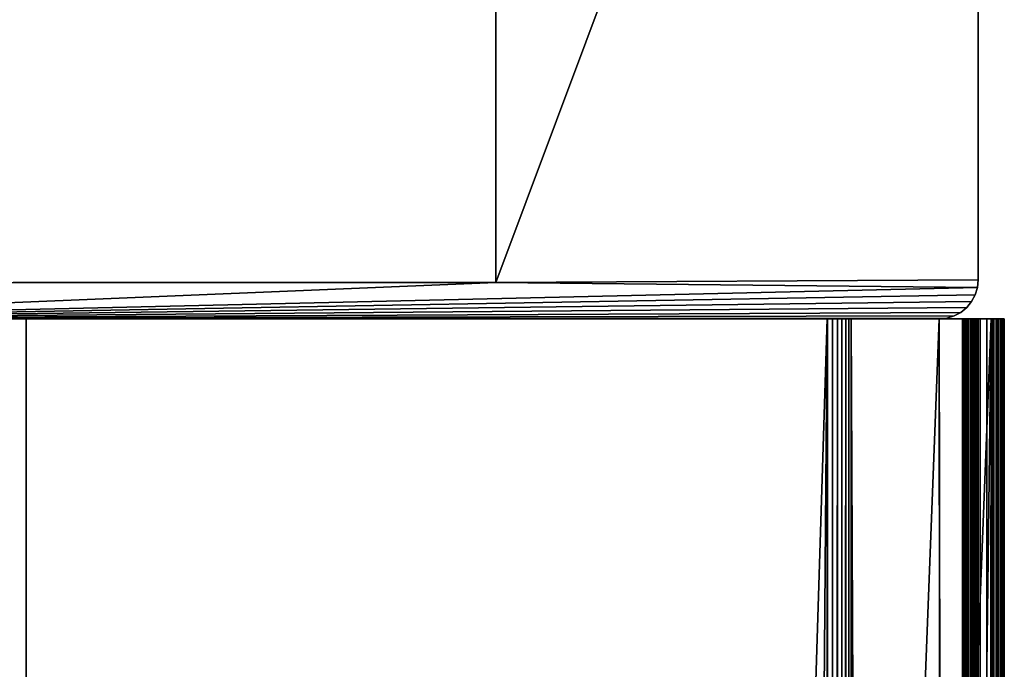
# Model space of a CAD drawing. Header units: metres. Extents: x -59 to 28, y 0 to 1560.
# Tile 116 of 117: x -37 to 1, y 1494 to 1519. Entities that reach past the tile are written whole.
import ezdxf

# ---------------------------------------------------------------- set-up
doc = ezdxf.new("R2010")
doc.units = ezdxf.units.M

msp = doc.modelspace()

# ---------------------------------------------------------------- linework, layer by layer
at = {"layer": 'ELYT3PV150'}
for points in [[(-42.5, 1507.699951, 21), (-42.5, 1507.699951, 1441), (-36.5, 1507.699951, 21)], [(-42.5, 1507.699951, 1441), (-36.5, 1507.699951, 1441), (-36.5, 1507.699951, 21)], [(-42.5, 1006.700745, 21), (-42.5, 1507.699951, 21), (-36.5, 1006.700012, 21)], [(-42.5, 1507.699951, 21), (-36.5, 1507.699951, 21), (-36.5, 1006.700012, 21)], [(-42.5, 1006.700745, 1441), (-36.5, 1006.700012, 1441), (-42.5, 1507.699951, 1441)], [(-36.5, 1006.700012, 1441), (-36.5, 1507.699951, 1441), (-42.5, 1507.699951, 1441)], [(-36.5, 1507.699951, 21), (-36.5, 1507.699951, 1441), (-36.5, 1006.700012, 21)], [(-36.5, 1507.699951, 1441), (-36.5, 1006.700012, 1441), (-36.5, 1006.700012, 21)]]:
    msp.add_3dface(points, dxfattribs=at)
at = {"layer": 'ELYT3PV156'}
for points in [[(0, 1558.5, 1500), (-18.5, 1509.099976, 1500), (0, 1509.199951, 1500)], [(-18.5, 1509.099976, 1500), (0, 1558.5, 1500), (-18.5, 1558.5, 1500)], [(-18.5, 1558.5, 1500), (-18.5, 1558.5), (-18.5, 1509.099976, 1500)], [(-18.5, 1558.5), (-18.5, 1509.099976), (-18.5, 1509.099976, 1500)], [(-18.5, 1509.099976), (0, 1558.5), (0, 1509.199951)], [(-18.5, 1558.5), (0, 1558.5), (-18.5, 1509.099976)], [(0, 1509.199951, 1500), (0, 1509.199951), (0, 1558.5, 1500)], [(0, 1509.199951), (0, 1558.5), (0, 1558.5, 1500)], [(-18.5, 1509.099976, 1500), (-52, 1507.699951, 1500), (-0.028822, 1508.907349, 1500)], [(-37, 1509.099976, 1500), (-52, 1507.699951, 1500), (-18.5, 1509.099976, 1500)], [(-18.5, 1509.099976), (-52, 1507.699951), (-37, 1509.099976)], [(-0.028822, 1508.907349), (-52, 1507.699951), (-18.5, 1509.099976)], [(-0.028822, 1508.907349, 1500), (-52, 1507.699951, 1500), (-0.114181, 1508.625977, 1500)], [(-0.114181, 1508.625977), (-52, 1507.699951), (-0.028822, 1508.907349)], [(-37, 1509.099976), (-37, 1509.099976, 1500), (-18.5, 1509.099976)], [(-37, 1509.099976, 1500), (-18.5, 1509.099976, 1500), (-18.5, 1509.099976)], [(0, 1509.199951, 1500), (-18.5, 1509.099976, 1500), (-0.028822, 1508.907349, 1500)], [(-0.028822, 1508.907349), (-18.5, 1509.099976), (0, 1509.199951)], [(-0.028822, 1508.907349), (-0.028822, 1508.907349, 1500), (-0.114181, 1508.625977)], [(-0.028822, 1508.907349, 1500), (-0.114181, 1508.625977, 1500), (-0.114181, 1508.625977)], [(0, 1509.199951), (0, 1509.199951, 1500), (-0.028822, 1508.907349)], [(0, 1509.199951, 1500), (-0.028822, 1508.907349, 1500), (-0.028822, 1508.907349)], [(-0.114181, 1508.625977, 1500), (-52, 1507.699951, 1500), (-0.252796, 1508.366699, 1500)], [(-0.252796, 1508.366699), (-52, 1507.699951), (-0.114181, 1508.625977)], [(-0.114181, 1508.625977), (-0.114181, 1508.625977, 1500), (-0.252796, 1508.366699)], [(-0.114181, 1508.625977, 1500), (-0.252796, 1508.366699, 1500), (-0.252796, 1508.366699)], [(-0.252796, 1508.366699, 1500), (-52, 1507.699951, 1500), (-0.43934, 1508.139282, 1500)], [(-0.43934, 1508.139282), (-52, 1507.699951), (-0.252796, 1508.366699)], [(-0.43934, 1508.139282, 1500), (-52, 1507.699951, 1500), (-0.666645, 1507.952759, 1500)], [(-0.666645, 1507.952759), (-52, 1507.699951), (-0.43934, 1508.139282)], [(-0.43934, 1508.139282), (-0.43934, 1508.139282, 1500), (-0.666645, 1507.952759)], [(-0.43934, 1508.139282, 1500), (-0.666645, 1507.952759, 1500), (-0.666645, 1507.952759)], [(-0.252796, 1508.366699), (-0.252796, 1508.366699, 1500), (-0.43934, 1508.139282)], [(-0.252796, 1508.366699, 1500), (-0.43934, 1508.139282, 1500), (-0.43934, 1508.139282)], [(-0.666645, 1507.952759, 1500), (-52, 1507.699951, 1500), (-0.925975, 1507.814209, 1500)], [(-0.925975, 1507.814209), (-52, 1507.699951), (-0.666645, 1507.952759)], [(-1.207365, 1507.728882, 1500), (-0.925975, 1507.814209, 1500), (-52, 1507.699951, 1500)], [(-1.207365, 1507.728882), (-52, 1507.699951), (-0.925975, 1507.814209)], [(-0.925975, 1507.814209), (-0.925975, 1507.814209, 1500), (-1.207365, 1507.728882)], [(-0.925975, 1507.814209, 1500), (-1.207365, 1507.728882, 1500), (-1.207365, 1507.728882)], [(-0.666645, 1507.952759), (-0.666645, 1507.952759, 1500), (-0.925975, 1507.814209)], [(-0.666645, 1507.952759, 1500), (-0.925975, 1507.814209, 1500), (-0.925975, 1507.814209)], [(0.5, 1507.699951, 1436), (-57.788193, 52.299999, 1436), (-1.5, 1507.699951, 1436)], [(-57.788193, 52.299999, 1436), (0.5, 1507.699951, 1436), (-18.5, 52.299999, 1436)], [(-1.5, 1507.699951, 1436), (-57.788193, 52.299999, 1436), (-52, 1507.699951, 1436)], [(-52, 1507.699951, 1500), (-52.222115, 52.299999, 1500), (-5.785933, 1507.699951, 1500)], [(-52.222115, 52.299999, 1500), (-18.5, 52.299999, 1500), (-5.785933, 1507.699951, 1500)], [(-5.785933, 1507.699951, 1500), (-1.207365, 1507.728882, 1500), (-52, 1507.699951, 1500)], [(-52, 1507.699951), (-1.207365, 1507.728882), (-48.5, 1507.699951)], [(-52, 1507.699951, 1436), (-1.5, 1507.699951, 17.368767), (-1.5, 1507.699951, 1436)], [(-1.5, 1507.699951, 17.368767), (-52, 1507.699951, 1436), (-48.174313, 1507.699951, 13.285294)], [(-1.207365, 1507.728882), (-1.5, 1507.699951), (-48.5, 1507.699951)], [(-0.5, 52.299999), (-48.5, 1507.699951), (-1.5, 1507.699951)], [(-18.5, 52.299999), (-48.5, 1507.699951), (-1.5, 52.299999)], [(-1.5, 52.299999), (-48.5, 1507.699951), (-0.5, 52.299999)], [(-48.5, 1507.699951), (-18.5, 52.299999), (-48.5, 52.299999)], [(-18.5, 52.299999, 15.88146), (-48.174313, 1507.699951, 13.285294), (-48.174313, 52.299999, 13.285294)], [(-1.5, 52.299999, 17.368767), (-48.174313, 1507.699951, 13.285294), (-18.5, 52.299999, 15.88146)], [(-48.174313, 1507.699951, 13.285294), (0, 52.299999, 17.5), (-1.5, 1507.699951, 17.368767)], [(0, 52.299999, 17.5), (-48.174313, 1507.699951, 13.285294), (-1.5, 52.299999, 17.368767)], [(-5.785933, 1507.699951, 1500), (-18.5, 52.299999, 1500), (-5.785933, 52.299999, 1500)], [(-18.5, 52.299999, 1436), (0.5, 1507.699951, 1436), (-1.5, 52.299999, 1436)], [(-5.777885, 1507.699951, 1500), (-1.207365, 1507.728882, 1500), (-5.785933, 1507.699951, 1500)], [(-5.785933, 1507.699951, 1500), (-5.785933, 52.299999, 1500), (-5.777885, 1507.699951, 1500)], [(-5.785933, 52.299999, 1500), (-5.777885, 52.299999, 1500), (-5.777885, 1507.699951, 1500)], [(-1.207365, 1507.728882, 1500), (-5.777885, 1507.699951, 1500), (-1.5, 1507.699951, 1500)], [(-5.777885, 1507.699951, 1500), (-5.777885, 52.299999, 1500), (-5.585695, 1507.699951, 1499.979736)], [(-5.777885, 52.299999, 1500), (-5.585695, 52.299999, 1499.979736), (-5.585695, 1507.699951, 1499.979736)], [(-5.585695, 1507.699951, 1499.979736), (-1.5, 1507.699951, 1500), (-5.777885, 1507.699951, 1500)], [(-5.585695, 1507.699951, 1499.979736), (-5.585695, 52.299999, 1499.979736), (-5.400982, 1507.699951, 1499.922974)], [(-5.585695, 52.299999, 1499.979736), (-5.400982, 52.299999, 1499.922974), (-5.400982, 1507.699951, 1499.922974)], [(-5.400982, 1507.699951, 1499.922974), (-1.5, 1507.699951, 1500), (-5.585695, 1507.699951, 1499.979736)], [(-5.400982, 1507.699951, 1499.922974), (-5.400982, 52.299999, 1499.922974), (-5.230645, 1507.699951, 1499.831665)], [(-5.400982, 52.299999, 1499.922974), (-5.230645, 52.299999, 1499.831665), (-5.230645, 1507.699951, 1499.831665)], [(-5.230645, 1507.699951, 1499.831665), (-1.5, 1507.699951, 1500), (-5.400982, 1507.699951, 1499.922974)], [(-5.230645, 1507.699951, 1499.831665), (-5.230645, 52.299999, 1499.831665), (-5.081047, 1507.699951, 1499.709351)], [(-5.230645, 52.299999, 1499.831665), (-5.081047, 52.299999, 1499.709351), (-5.081047, 1507.699951, 1499.709351)], [(-5.081047, 1507.699951, 1499.709351), (-1.5, 1507.699951, 1500), (-5.230645, 1507.699951, 1499.831665)], [(-5.081047, 1507.699951, 1499.709351), (-5.081047, 52.299999, 1499.709351), (-4.957773, 1507.699951, 1499.560547)], [(-5.081047, 52.299999, 1499.709351), (-4.957773, 52.299999, 1499.560547), (-4.957773, 1507.699951, 1499.560547)], [(-4.957773, 1507.699951, 1499.560547), (-1.5, 1507.699951, 1500), (-5.081047, 1507.699951, 1499.709351)], [(-4.957773, 1507.699951, 1499.560547), (-4.957773, 52.299999, 1499.560547), (-4.865428, 1507.699951, 1499.390747)], [(-4.957773, 52.299999, 1499.560547), (-4.865428, 52.299999, 1499.390747), (-4.865428, 1507.699951, 1499.390747)], [(-4.865428, 1507.699951, 1499.390747), (-1.5, 1507.699951, 1500), (-4.957773, 1507.699951, 1499.560547)], [(-4.865428, 52.299999, 1499.390747), (-1.5, 52.299999, 1491.46228), (-4.865428, 1507.699951, 1499.390747)], [(-1.5, 52.299999, 1491.46228), (0.920505, 52.299999, 1485.76001), (-4.865428, 1507.699951, 1499.390747)], [(-4.865428, 1507.699951, 1499.390747), (0.920505, 52.299999, 1485.76001), (-1.5, 1507.699951, 1491.46228)], [(-1.5, 1507.699951, 1500), (-4.865428, 1507.699951, 1499.390747), (-1.5, 1507.699951, 1491.46228)], [(-1.5, 1507.699951, 1500), (-1.207365, 1507.728882), (-1.207365, 1507.728882, 1500)], [(-1.5, 1507.699951, 1491.46228), (-1.207365, 1507.728882), (-1.5, 1507.699951, 1500)], [(-1.5, 1507.699951, 1436), (-1.207365, 1507.728882), (-1.5, 1507.699951, 1491.46228)], [(-1.207365, 1507.728882), (-1.5, 1507.699951, 17.368767), (-1.5, 1507.699951)], [(-1.5, 1507.699951, 17.368767), (-1.207365, 1507.728882), (-1.5, 1507.699951, 1436)], [(-1.5, 1507.699951), (-1.5, 1507.699951, 17.368767), (0, 1507.699951, 17.5)], [(-0.207365, 1507.699951, 0.028822), (-1.5, 1507.699951), (0.074025, 1507.699951, 0.114181)], [(-1.5, 1507.699951), (-0.207365, 1507.699951, 0.028822), (-0.5, 1507.699951)], [(0.074025, 1507.699951, 0.114181), (-1.5, 1507.699951), (0.333355, 1507.699951, 0.252796)], [(0.333355, 1507.699951, 0.252796), (-1.5, 1507.699951), (0.56066, 1507.699951, 0.43934)], [(0.56066, 1507.699951, 0.43934), (-1.5, 1507.699951), (0.747204, 1507.699951, 0.666645)], [(0.747204, 1507.699951, 0.666645), (-1.5, 1507.699951), (0.885819, 1507.699951, 0.925975)], [(0.885819, 1507.699951, 0.925975), (-1.5, 1507.699951), (0.971178, 1507.699951, 1.207365)], [(0.971178, 1507.699951, 1.207365), (-1.5, 1507.699951), (1, 1507.699951, 1.5)], [(-1.5, 1507.699951), (0, 1507.699951, 17.5), (1, 1507.699951, 1.5)], [(-1.5, 52.299999, 1436), (0.5, 1507.699951, 1436), (0.5, 52.299999, 1436)], [(-1.5, 1507.699951, 1491.46228), (0.920505, 52.299999, 1485.76001), (0.920505, 1507.699951, 1485.76001)], [(0, 1507.699951, 17.5), (-1.5, 1507.699951, 17.368767), (0, 52.299999, 17.5)], [(0.964404, 1507.699951, 1485.633667), (-1.5, 1507.699951, 1491.46228), (0.920505, 1507.699951, 1485.76001)], [(0.991061, 1507.699951, 1485.502686), (-1.5, 1507.699951, 1491.46228), (0.964404, 1507.699951, 1485.633667)], [(1, 1507.699951, 1485.369263), (-1.5, 1507.699951, 1491.46228), (0.991061, 1507.699951, 1485.502686)], [(-1.5, 1507.699951, 1491.46228), (1, 1507.699951, 1436.5), (-1.5, 1507.699951, 1436)], [(1, 1507.699951, 1436.5), (-1.5, 1507.699951, 1491.46228), (1, 1507.699951, 1485.369263)], [(-1.5, 1507.699951, 1436), (1, 1507.699951, 1436.5), (0.5, 1507.699951, 1436)], [(-0.5, 1507.699951), (-0.5, 52.299999), (-1.5, 1507.699951)], [(-0.6, 1507.699951, 33), (1, 1507.699951, 34.5), (-0.590696, 1507.699951, 32.903996)], [(-0.6, 1507.699951, 34.495377), (1, 1507.699951, 34.5), (-0.6, 1507.699951, 33)], [(-0.590304, 1507.699951, 34.593822), (1, 1507.699951, 34.5), (-0.6, 1507.699951, 34.495377)], [(-0.590696, 1507.699951, 32.903996), (-0.590696, 52.299999, 32.903996), (-0.6, 1507.699951, 33)], [(-0.590696, 52.299999, 32.903996), (-0.6, 52.299999, 33), (-0.6, 1507.699951, 33)], [(-0.6, 52.299999, 34.495377), (-0.6, 1507.699951, 34.495377), (-0.6, 52.299999, 33)], [(-0.6, 1507.699951, 34.495377), (-0.6, 1507.699951, 33), (-0.6, 52.299999, 33)], [(-0.6, 1507.699951, 34.495377), (-0.6, 52.299999, 34.495377), (-0.590304, 1507.699951, 34.593822)], [(-0.6, 52.299999, 34.495377), (-0.590304, 52.299999, 34.593822), (-0.590304, 1507.699951, 34.593822)], [(-0.590696, 1507.699951, 32.903996), (1, 1507.699951, 34.5), (-0.563132, 1507.699951, 32.811562)], [(-0.563132, 1507.699951, 32.811562), (-0.563132, 52.299999, 32.811562), (-0.590696, 1507.699951, 32.903996)], [(-0.563132, 52.299999, 32.811562), (-0.590696, 52.299999, 32.903996), (-0.590696, 1507.699951, 32.903996)], [(0.990393, 1507.699951, 34.597546), (-0.590304, 1507.699951, 34.593822), (0.96194, 1507.699951, 34.691341)], [(-0.590304, 1507.699951, 34.593822), (-0.561588, 1507.699951, 34.688488), (0.96194, 1507.699951, 34.691341)], [(0.990393, 1507.699951, 34.597546), (1, 1507.699951, 34.5), (-0.590304, 1507.699951, 34.593822)], [(-0.590304, 1507.699951, 34.593822), (-0.590304, 52.299999, 34.593822), (-0.561588, 1507.699951, 34.688488)], [(-0.590304, 52.299999, 34.593822), (-0.561588, 52.299999, 34.688488), (-0.561588, 1507.699951, 34.688488)], [(-0.563132, 1507.699951, 32.811562), (1, 1507.699951, 34.5), (-0.518332, 1507.699951, 32.726143)], [(-0.518332, 1507.699951, 32.726143), (-0.518332, 52.299999, 32.726143), (-0.563132, 1507.699951, 32.811562)], [(-0.518332, 52.299999, 32.726143), (-0.563132, 52.299999, 32.811562), (-0.563132, 1507.699951, 32.811562)], [(0.96194, 1507.699951, 34.691341), (-0.561588, 1507.699951, 34.688488), (0.915735, 1507.699951, 34.777786)], [(-0.561588, 1507.699951, 34.688488), (-0.514956, 1507.699951, 34.77573), (0.915735, 1507.699951, 34.777786)], [(-0.561588, 1507.699951, 34.688488), (-0.561588, 52.299999, 34.688488), (-0.514956, 1507.699951, 34.77573)], [(-0.561588, 52.299999, 34.688488), (-0.514956, 52.299999, 34.77573), (-0.514956, 1507.699951, 34.77573)], [(-0.518332, 1507.699951, 32.726143), (1, 1507.699951, 34.5), (-0.457965, 1507.699951, 32.650913)], [(-0.457965, 1507.699951, 32.650913), (-0.457965, 52.299999, 32.650913), (-0.518332, 1507.699951, 32.726143)], [(-0.457965, 52.299999, 32.650913), (-0.518332, 52.299999, 32.726143), (-0.518332, 1507.699951, 32.726143)], [(0.915735, 1507.699951, 34.777786), (-0.514956, 1507.699951, 34.77573), (0.853553, 1507.699951, 34.853554)], [(-0.514956, 1507.699951, 34.77573), (-0.452199, 1507.699951, 34.8522), (0.853553, 1507.699951, 34.853554)], [(-0.514956, 1507.699951, 34.77573), (-0.514956, 52.299999, 34.77573), (-0.452199, 1507.699951, 34.8522)], [(-0.514956, 52.299999, 34.77573), (-0.452199, 52.299999, 34.8522), (-0.452199, 1507.699951, 34.8522)], [(-0.207365, 1507.699951, 0.028822), (-0.207365, 52.299999, 0.028822), (-0.5, 1507.699951)], [(-0.207365, 52.299999, 0.028822), (-0.5, 52.299999), (-0.5, 1507.699951)], [(-0.457965, 1507.699951, 32.650913), (1, 1507.699951, 34.5), (-0.384276, 1507.699951, 32.588676)], [(-0.384276, 1507.699951, 32.588676), (-0.384276, 52.299999, 32.588676), (-0.457965, 1507.699951, 32.650913)], [(-0.384276, 52.299999, 32.588676), (-0.457965, 52.299999, 32.650913), (-0.457965, 1507.699951, 32.650913)], [(0.853553, 1507.699951, 34.853554), (-0.452199, 1507.699951, 34.8522), (0.777785, 1507.699951, 34.915733)], [(-0.452199, 1507.699951, 34.8522), (-0.375731, 1507.699951, 34.914955), (0.777785, 1507.699951, 34.915733)], [(-0.452199, 1507.699951, 34.8522), (-0.452199, 52.299999, 34.8522), (-0.375731, 1507.699951, 34.914955)], [(-0.452199, 52.299999, 34.8522), (-0.375731, 52.299999, 34.914955), (-0.375731, 1507.699951, 34.914955)], [(-0.384276, 1507.699951, 32.588676), (1, 1507.699951, 34.5), (-0.300008, 1507.699951, 32.541744)], [(-0.300008, 1507.699951, 32.541744), (-0.300008, 52.299999, 32.541744), (-0.384276, 1507.699951, 32.588676)], [(-0.300008, 52.299999, 32.541744), (-0.384276, 52.299999, 32.588676), (-0.384276, 1507.699951, 32.588676)], [(0.777785, 1507.699951, 34.915733), (-0.375731, 1507.699951, 34.914955), (0.691342, 1507.699951, 34.961941)], [(-0.375731, 1507.699951, 34.914955), (-0.288488, 1507.699951, 34.961586), (0.691342, 1507.699951, 34.961941)], [(-0.375731, 1507.699951, 34.914955), (-0.375731, 52.299999, 34.914955), (-0.288488, 1507.699951, 34.961586)], [(-0.375731, 52.299999, 34.914955), (-0.288488, 52.299999, 34.961586), (-0.288488, 1507.699951, 34.961586)], [(-0.300008, 1507.699951, 32.541744), (1, 1507.699951, 34.5), (-0.215736, 1507.699951, 32.494816)], [(-0.215736, 52.299999, 32.494816), (-0.300008, 52.299999, 32.541744), (-0.215736, 1507.699951, 32.494816)], [(-0.215736, 1507.699951, 32.494816), (-0.300008, 52.299999, 32.541744), (-0.300008, 1507.699951, 32.541744)], [(0.691342, 1507.699951, 34.961941), (-0.288488, 1507.699951, 34.961586), (0.597545, 1507.699951, 34.990391)], [(-0.288488, 1507.699951, 34.961586), (-0.193824, 1507.699951, 34.990303), (0.597545, 1507.699951, 34.990391)], [(-0.288488, 1507.699951, 34.961586), (-0.288488, 52.299999, 34.961586), (-0.193824, 1507.699951, 34.990303)], [(-0.288488, 52.299999, 34.961586), (-0.193824, 52.299999, 34.990303), (-0.193824, 1507.699951, 34.990303)], [(-0.215736, 1507.699951, 32.494816), (1, 1507.699951, 34.5), (-0.142043, 1507.699951, 32.432579)], [(-0.142043, 52.299999, 32.432579), (-0.215736, 52.299999, 32.494816), (-0.142043, 1507.699951, 32.432579)], [(-0.142043, 1507.699951, 32.432579), (-0.215736, 52.299999, 32.494816), (-0.215736, 1507.699951, 32.494816)], [(0.074025, 1507.699951, 0.114181), (0.074025, 52.299999, 0.114181), (-0.207365, 1507.699951, 0.028822)], [(0.074025, 52.299999, 0.114181), (-0.207365, 52.299999, 0.028822), (-0.207365, 1507.699951, 0.028822)], [(0.597545, 1507.699951, 34.990391), (-0.193824, 1507.699951, 34.990303), (-0.095377, 1507.699951, 35)], [(-0.193824, 1507.699951, 34.990303), (-0.193824, 52.299999, 34.990303), (-0.095377, 1507.699951, 35)], [(-0.193824, 52.299999, 34.990303), (-0.095377, 52.299999, 35), (-0.095377, 1507.699951, 35)], [(-0.142043, 1507.699951, 32.432579), (1, 1507.699951, 34.5), (-0.081672, 1507.699951, 32.357349)], [(-0.081672, 1507.699951, 32.357349), (-0.142043, 52.299999, 32.432579), (-0.142043, 1507.699951, 32.432579)], [(-0.142043, 52.299999, 32.432579), (-0.081672, 1507.699951, 32.357349), (-0.081672, 52.299999, 32.357349)], [(-0.095377, 1507.699951, 35), (0.5, 1507.699951, 35), (0.597545, 1507.699951, 34.990391)], [(0.5, 52.299999, 35), (0.5, 1507.699951, 35), (-0.095377, 52.299999, 35)], [(0.5, 1507.699951, 35), (-0.095377, 1507.699951, 35), (-0.095377, 52.299999, 35)], [(-0.081672, 1507.699951, 32.357349), (1, 1507.699951, 34.5), (-0.03687, 1507.699951, 32.271927)], [(-0.081672, 1507.699951, 32.357349), (-0.03687, 1507.699951, 32.271927), (-0.081672, 52.299999, 32.357349)], [(-0.081672, 52.299999, 32.357349), (-0.03687, 1507.699951, 32.271927), (-0.03687, 52.299999, 32.271927)], [(-0.03687, 1507.699951, 32.271927), (1, 1507.699951, 34.5), (-0.009304, 1507.699951, 32.179493)], [(-0.03687, 1507.699951, 32.271927), (-0.009304, 1507.699951, 32.179493), (-0.03687, 52.299999, 32.271927)], [(-0.03687, 52.299999, 32.271927), (-0.009304, 1507.699951, 32.179493), (-0.009304, 52.299999, 32.179493)], [(-0.009304, 1507.699951, 32.179493), (1, 1507.699951, 34.5), (0, 1507.699951, 32.083485)], [(-0.009304, 1507.699951, 32.179493), (0, 1507.699951, 32.083485), (-0.009304, 52.299999, 32.179493)], [(-0.009304, 52.299999, 32.179493), (0, 1507.699951, 32.083485), (0, 52.299999, 32.083485)], [(1, 1507.699951, 1.5), (0, 1507.699951, 17.5), (1, 1507.699951, 34.5)], [(0, 1507.699951, 32.083485), (1, 1507.699951, 34.5), (0, 1507.699951, 17.5)], [(0, 52.299999, 32.083485), (0, 1507.699951, 32.083485), (0, 52.299999, 17.5)], [(0, 1507.699951, 32.083485), (0, 1507.699951, 17.5), (0, 52.299999, 17.5)], [(0.333355, 1507.699951, 0.252796), (0.333355, 52.299999, 0.252796), (0.074025, 1507.699951, 0.114181)], [(0.333355, 52.299999, 0.252796), (0.074025, 52.299999, 0.114181), (0.074025, 1507.699951, 0.114181)], [(0.56066, 1507.699951, 0.43934), (0.56066, 52.299999, 0.43934), (0.333355, 1507.699951, 0.252796)], [(0.56066, 52.299999, 0.43934), (0.333355, 52.299999, 0.252796), (0.333355, 1507.699951, 0.252796)], [(0.597545, 1507.699951, 1436.009644), (0.597545, 52.299999, 1436.009644), (0.5, 1507.699951, 1436)], [(0.597545, 52.299999, 1436.009644), (0.5, 52.299999, 1436), (0.5, 1507.699951, 1436)], [(0.5, 1507.699951, 35), (0.5, 52.299999, 35), (0.597545, 1507.699951, 34.990391)], [(0.5, 52.299999, 35), (0.597545, 52.299999, 34.990391), (0.597545, 1507.699951, 34.990391)], [(0.5, 1507.699951, 1436), (1, 1507.699951, 1436.5), (0.597545, 1507.699951, 1436.009644)], [(0.747204, 1507.699951, 0.666645), (0.747204, 52.299999, 0.666645), (0.56066, 1507.699951, 0.43934)], [(0.747204, 52.299999, 0.666645), (0.56066, 52.299999, 0.43934), (0.56066, 1507.699951, 0.43934)], [(0.691342, 1507.699951, 1436.038086), (0.691342, 52.299999, 1436.038086), (0.597545, 1507.699951, 1436.009644)], [(0.691342, 52.299999, 1436.038086), (0.597545, 52.299999, 1436.009644), (0.597545, 1507.699951, 1436.009644)], [(0.597545, 1507.699951, 34.990391), (0.597545, 52.299999, 34.990391), (0.691342, 1507.699951, 34.961941)], [(0.597545, 52.299999, 34.990391), (0.691342, 52.299999, 34.961941), (0.691342, 1507.699951, 34.961941)], [(0.597545, 1507.699951, 1436.009644), (1, 1507.699951, 1436.5), (0.691342, 1507.699951, 1436.038086)], [(0.777785, 1507.699951, 1436.084229), (0.777785, 52.299999, 1436.084229), (0.691342, 1507.699951, 1436.038086)], [(0.777785, 52.299999, 1436.084229), (0.691342, 52.299999, 1436.038086), (0.691342, 1507.699951, 1436.038086)], [(0.691342, 1507.699951, 34.961941), (0.691342, 52.299999, 34.961941), (0.777785, 1507.699951, 34.915733)], [(0.691342, 52.299999, 34.961941), (0.777785, 52.299999, 34.915733), (0.777785, 1507.699951, 34.915733)], [(0.691342, 1507.699951, 1436.038086), (1, 1507.699951, 1436.5), (0.777785, 1507.699951, 1436.084229)], [(0.885819, 1507.699951, 0.925975), (0.885819, 52.299999, 0.925975), (0.747204, 1507.699951, 0.666645)], [(0.885819, 52.299999, 0.925975), (0.747204, 52.299999, 0.666645), (0.747204, 1507.699951, 0.666645)], [(0.853553, 1507.699951, 1436.146484), (0.853553, 52.299999, 1436.146484), (0.777785, 1507.699951, 1436.084229)], [(0.853553, 52.299999, 1436.146484), (0.777785, 52.299999, 1436.084229), (0.777785, 1507.699951, 1436.084229)], [(0.777785, 1507.699951, 34.915733), (0.777785, 52.299999, 34.915733), (0.853553, 1507.699951, 34.853554)], [(0.777785, 52.299999, 34.915733), (0.853553, 52.299999, 34.853554), (0.853553, 1507.699951, 34.853554)], [(0.777785, 1507.699951, 1436.084229), (1, 1507.699951, 1436.5), (0.853553, 1507.699951, 1436.146484)], [(0.915735, 1507.699951, 1436.222168), (0.915735, 52.299999, 1436.222168), (0.853553, 1507.699951, 1436.146484)], [(0.915735, 52.299999, 1436.222168), (0.853553, 52.299999, 1436.146484), (0.853553, 1507.699951, 1436.146484)], [(0.853553, 1507.699951, 34.853554), (0.853553, 52.299999, 34.853554), (0.915735, 1507.699951, 34.777786)], [(0.853553, 52.299999, 34.853554), (0.915735, 52.299999, 34.777786), (0.915735, 1507.699951, 34.777786)], [(0.853553, 1507.699951, 1436.146484), (1, 1507.699951, 1436.5), (0.915735, 1507.699951, 1436.222168)], [(0.971178, 1507.699951, 1.207365), (0.971178, 52.299999, 1.207365), (0.885819, 1507.699951, 0.925975)], [(0.971178, 52.299999, 1.207365), (0.885819, 52.299999, 0.925975), (0.885819, 1507.699951, 0.925975)], [(0.96194, 1507.699951, 1436.308716), (0.96194, 52.299999, 1436.308716), (0.915735, 1507.699951, 1436.222168)], [(0.96194, 52.299999, 1436.308716), (0.915735, 52.299999, 1436.222168), (0.915735, 1507.699951, 1436.222168)], [(0.915735, 1507.699951, 34.777786), (0.915735, 52.299999, 34.777786), (0.96194, 1507.699951, 34.691341)], [(0.915735, 52.299999, 34.777786), (0.96194, 52.299999, 34.691341), (0.96194, 1507.699951, 34.691341)], [(0.915735, 1507.699951, 1436.222168), (1, 1507.699951, 1436.5), (0.96194, 1507.699951, 1436.308716)], [(0.920505, 1507.699951, 1485.76001), (0.920505, 52.299999, 1485.76001), (0.964404, 1507.699951, 1485.633667)], [(0.920505, 52.299999, 1485.76001), (0.964404, 52.299999, 1485.633667), (0.964404, 1507.699951, 1485.633667)], [(0.990393, 1507.699951, 1436.402466), (0.990393, 52.299999, 1436.402466), (0.96194, 1507.699951, 1436.308716)], [(0.990393, 52.299999, 1436.402466), (0.96194, 52.299999, 1436.308716), (0.96194, 1507.699951, 1436.308716)], [(0.96194, 1507.699951, 34.691341), (0.96194, 52.299999, 34.691341), (0.990393, 1507.699951, 34.597546)], [(0.96194, 52.299999, 34.691341), (0.990393, 52.299999, 34.597546), (0.990393, 1507.699951, 34.597546)], [(1, 1507.699951, 1436.5), (0.990393, 1507.699951, 1436.402466), (0.96194, 1507.699951, 1436.308716)], [(0.964404, 1507.699951, 1485.633667), (0.964404, 52.299999, 1485.633667), (0.991061, 1507.699951, 1485.502686)], [(0.964404, 52.299999, 1485.633667), (0.991061, 52.299999, 1485.502686), (0.991061, 1507.699951, 1485.502686)], [(1, 1507.699951, 1.5), (1, 52.299999, 1.5), (0.971178, 1507.699951, 1.207365)], [(1, 52.299999, 1.5), (0.971178, 52.299999, 1.207365), (0.971178, 1507.699951, 1.207365)], [(1, 1507.699951, 1436.5), (1, 52.299999, 1436.5), (0.990393, 1507.699951, 1436.402466)], [(1, 52.299999, 1436.5), (0.990393, 52.299999, 1436.402466), (0.990393, 1507.699951, 1436.402466)], [(0.990393, 1507.699951, 34.597546), (0.990393, 52.299999, 34.597546), (1, 1507.699951, 34.5)], [(0.990393, 52.299999, 34.597546), (1, 52.299999, 34.5), (1, 1507.699951, 34.5)], [(0.991061, 1507.699951, 1485.502686), (0.991061, 52.299999, 1485.502686), (1, 1507.699951, 1485.369263)], [(0.991061, 52.299999, 1485.502686), (1, 52.299999, 1485.369263), (1, 1507.699951, 1485.369263)], [(1, 1507.699951, 1485.369263), (1, 52.299999, 1485.369263), (1, 1507.699951, 1436.5)], [(1, 52.299999, 1485.369263), (1, 52.299999, 1436.5), (1, 1507.699951, 1436.5)], [(1, 1507.699951, 34.5), (1, 52.299999, 34.5), (1, 1507.699951, 1.5)], [(1, 52.299999, 34.5), (1, 52.299999, 1.5), (1, 1507.699951, 1.5)]]:
    msp.add_3dface(points, dxfattribs=at)

doc.saveas('drawing.dxf')
